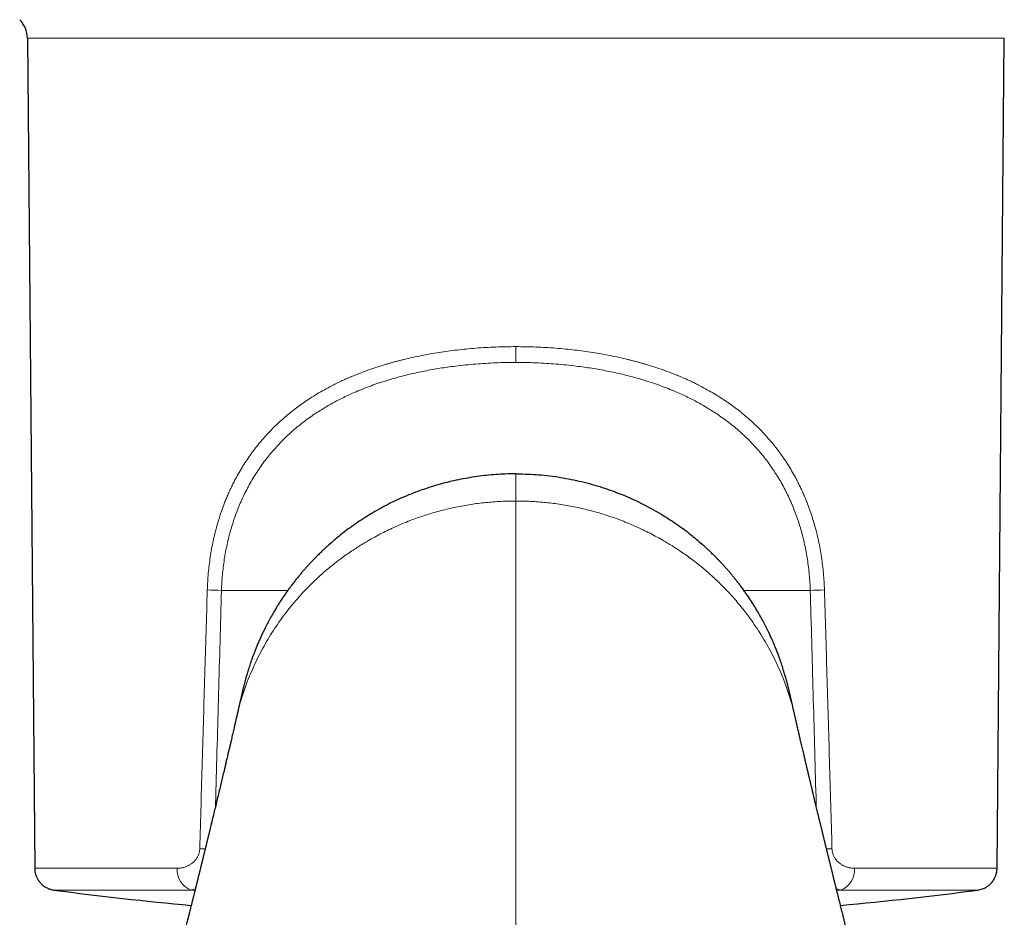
# Model space of a CAD drawing. Header units: millimetres. Extents: x 8 to 761, y 12 to 790.
# Tile 13 of 240: x 332 to 376, y 370 to 410. Entities that reach past the tile are written whole.
import ezdxf

# ---------------------------------------------------------------- set-up
doc = ezdxf.new("R2010")
doc.units = ezdxf.units.MM

msp = doc.modelspace()

# ---------------------------------------------------------------- linework, layer by layer
at = {"color": 7, "linetype": 'Continuous', "lineweight": 30}
for p, q in [((332.391, 409.106), (332.717, 371.735)), ((376.056, 371.735), (376.382, 409.106)), ((341.814, 378.566), (341.817, 378.575)), ((366.958, 378.566), (366.956, 378.575))]:
    msp.add_line(p, q, dxfattribs=at)
at = {"color": 252, "linetype": 'Continuous', "lineweight": 0}
for p, q in [((376.382, 409.106), (332.391, 409.106)), ((344.118, 384.244), (341.129, 384.244)), ((364.655, 384.244), (367.643, 384.244)), ((339.935, 370.735), (339.753, 370.752)), ((368.838, 370.735), (369.019, 370.752))]:
    msp.add_line(p, q, dxfattribs=at)
at = {"color": 7, "linetype": 'Continuous', "lineweight": 30}
for centre, radius, start, end in [((331.191, 409.095), 1.2, 0.5, 44.8031), ((354.386, 529.394), 160, 262.53113, 264.7578), ((354.386, 529.394), 160, 275.24211, 277.46887)]:
    msp.add_arc(centre, radius, start, end, dxfattribs=at)
at = {"color": 252, "linetype": 'Continuous', "lineweight": 0}
for centre, radius, start, end in [((341.741, 406.936), 22.7, 266.8449, 268.4566), ((367.032, 406.936), 22.7, 271.5434, 273.1551), ((341.11, 389.617), 17.03, 266.7716, 267.5916), ((367.663, 389.617), 17.03, 272.4084, 273.2284), ((340.086, 371.642), 0.95, 174.3653, 249.4609), ((368.686, 371.642), 0.95, 290.5391, 5.6347)]:
    msp.add_arc(centre, radius, start, end, dxfattribs=at)
for points, knots in [([(340.491, 384.271), (340.496, 384.395), (340.506, 384.644), (340.534, 385.015), (340.572, 385.384), (340.622, 385.75), (340.683, 386.114), (340.755, 386.476), (340.837, 386.831), (340.929, 387.179), (341.031, 387.519), (341.143, 387.854), (341.25, 388.143), (341.348, 388.387), (341.435, 388.59), (341.526, 388.791), (341.621, 388.99), (341.739, 389.222), (341.881, 389.485), (342.052, 389.777), (342.233, 390.062), (342.394, 390.296), (342.529, 390.483), (342.636, 390.624), (342.746, 390.764), (342.858, 390.902), (342.974, 391.038), (343.125, 391.21), (343.316, 391.415), (343.549, 391.65), (343.792, 391.878), (343.997, 392.058), (344.16, 392.194), (344.278, 392.289), (344.398, 392.383), (344.519, 392.476), (344.643, 392.567), (344.769, 392.657), (344.954, 392.785), (345.203, 392.949), (345.52, 393.142), (345.848, 393.328), (346.143, 393.483), (346.403, 393.611), (346.624, 393.715), (346.848, 393.815), (347.071, 393.909), (347.341, 394.018), (347.66, 394.139), (348.037, 394.27), (348.343, 394.368), (348.575, 394.437), (348.73, 394.482), (348.886, 394.526), (349.043, 394.568), (349.202, 394.609), (349.435, 394.666), (349.745, 394.738), (350.133, 394.819), (350.527, 394.893), (350.927, 394.959), (351.332, 395.018), (351.738, 395.07), (352.158, 395.115), (352.59, 395.152), (353.036, 395.183), (353.485, 395.204), (353.935, 395.218), (354.236, 395.219), (354.386, 395.22)], [0, 0, 0, 0, 0.018099, 0.036143, 0.054157, 0.07217, 0.090207, 0.108295, 0.126459, 0.144089, 0.161699, 0.179311, 0.196949, 0.20806, 0.219198, 0.230366, 0.241572, 0.25282, 0.270168, 0.287547, 0.304975, 0.322475, 0.331676, 0.340905, 0.350164, 0.359457, 0.368785, 0.378152, 0.395405, 0.412741, 0.430174, 0.44772, 0.455639, 0.463585, 0.47156, 0.479565, 0.487602, 0.49567, 0.503773, 0.522927, 0.542237, 0.561721, 0.581393, 0.593861, 0.606413, 0.619052, 0.631584, 0.643476, 0.663428, 0.683556, 0.703872, 0.711907, 0.719973, 0.728071, 0.736202, 0.744366, 0.752564, 0.772018, 0.791605, 0.81133, 0.831203, 0.851231, 0.87142, 0.891239, 0.912894, 0.934589, 0.956333, 0.978134, 1, 1, 1, 1]), ([(368.281, 384.271), (368.276, 384.395), (368.267, 384.644), (368.239, 385.015), (368.2, 385.384), (368.151, 385.75), (368.09, 386.114), (368.018, 386.476), (367.935, 386.831), (367.843, 387.179), (367.742, 387.519), (367.63, 387.854), (367.523, 388.143), (367.424, 388.387), (367.338, 388.59), (367.247, 388.791), (367.151, 388.99), (367.034, 389.222), (366.891, 389.485), (366.72, 389.777), (366.539, 390.062), (366.379, 390.296), (366.243, 390.483), (366.136, 390.624), (366.027, 390.764), (365.914, 390.902), (365.799, 391.038), (365.647, 391.21), (365.457, 391.415), (365.224, 391.65), (364.981, 391.878), (364.776, 392.058), (364.613, 392.194), (364.495, 392.289), (364.375, 392.383), (364.253, 392.476), (364.129, 392.567), (364.004, 392.657), (363.818, 392.785), (363.569, 392.949), (363.252, 393.142), (362.925, 393.328), (362.63, 393.483), (362.37, 393.611), (362.148, 393.715), (361.924, 393.815), (361.701, 393.909), (361.432, 394.018), (361.113, 394.139), (360.736, 394.27), (360.43, 394.368), (360.198, 394.437), (360.043, 394.482), (359.887, 394.526), (359.729, 394.568), (359.57, 394.609), (359.337, 394.666), (359.028, 394.738), (358.64, 394.819), (358.246, 394.893), (357.846, 394.959), (357.441, 395.018), (357.034, 395.07), (356.614, 395.115), (356.183, 395.152), (355.736, 395.183), (355.288, 395.204), (354.838, 395.218), (354.537, 395.219), (354.386, 395.22)], [0, 0, 0, 0, 0.018099, 0.036143, 0.054157, 0.07217, 0.090207, 0.108295, 0.126459, 0.144089, 0.161699, 0.179311, 0.196949, 0.20806, 0.219198, 0.230366, 0.241572, 0.25282, 0.270168, 0.287547, 0.304975, 0.322475, 0.331676, 0.340905, 0.350164, 0.359457, 0.368785, 0.378152, 0.395405, 0.412741, 0.430174, 0.44772, 0.455639, 0.463585, 0.47156, 0.479565, 0.487602, 0.49567, 0.503773, 0.522927, 0.542237, 0.561721, 0.581393, 0.593861, 0.606413, 0.619052, 0.631584, 0.643476, 0.663428, 0.683556, 0.703872, 0.711907, 0.719973, 0.728071, 0.736202, 0.744366, 0.752564, 0.772018, 0.791605, 0.81133, 0.831203, 0.851231, 0.87142, 0.891239, 0.912894, 0.934589, 0.956333, 0.978134, 1, 1, 1, 1]), ([(354.386, 395.22), (354.386, 395.188), (354.386, 395.122), (354.386, 395.024), (354.386, 394.928), (354.386, 394.834), (354.386, 394.743), (354.386, 394.659), (354.386, 394.58), (354.386, 394.533), (354.386, 394.51)], [0, 0, 0, 0, 0.122838, 0.247509, 0.373432, 0.499992, 0.626552, 0.752479, 0.877154, 1, 1, 1, 1]), ([(354.386, 394.51), (354.234, 394.509), (353.931, 394.507), (353.476, 394.493), (353.023, 394.47), (352.571, 394.438), (352.119, 394.397), (351.701, 394.35), (351.315, 394.299), (350.964, 394.246), (350.616, 394.187), (350.271, 394.122), (349.93, 394.052), (349.579, 393.972), (349.22, 393.882), (348.855, 393.781), (348.495, 393.673), (348.14, 393.557), (347.792, 393.432), (347.446, 393.298), (347.127, 393.165), (346.835, 393.033), (346.572, 392.906), (346.313, 392.774), (346.06, 392.637), (345.811, 392.494), (345.568, 392.345), (345.317, 392.182), (345.06, 392.003), (344.798, 391.808), (344.543, 391.605), (344.297, 391.395), (344.06, 391.177), (343.83, 390.95), (343.608, 390.716), (343.394, 390.473), (343.188, 390.221), (342.992, 389.963), (342.805, 389.697), (342.628, 389.423), (342.459, 389.142), (342.3, 388.853), (342.15, 388.557), (342.009, 388.254), (341.879, 387.944), (341.759, 387.629), (341.649, 387.308), (341.549, 386.981), (341.459, 386.649), (341.38, 386.314), (341.312, 385.976), (341.254, 385.635), (341.207, 385.291), (341.17, 384.945), (341.143, 384.596), (341.134, 384.362), (341.129, 384.244)], [0, 0, 0, 0, 0.023392, 0.046724, 0.070017, 0.09329, 0.116562, 0.140068, 0.158552, 0.176952, 0.19528, 0.213544, 0.231757, 0.249927, 0.270061, 0.290075, 0.309982, 0.329798, 0.349539, 0.36922, 0.389403, 0.405313, 0.421143, 0.436903, 0.4526, 0.468244, 0.483846, 0.499413, 0.517479, 0.535453, 0.553351, 0.571189, 0.588984, 0.606751, 0.624507, 0.642361, 0.660162, 0.677926, 0.695671, 0.713415, 0.731174, 0.748967, 0.766856, 0.784726, 0.802593, 0.820475, 0.83839, 0.856355, 0.874388, 0.892305, 0.910203, 0.928099, 0.946011, 0.963954, 0.981945, 1, 1, 1, 1]), ([(354.386, 394.51), (354.538, 394.509), (354.842, 394.507), (355.297, 394.493), (355.75, 394.47), (356.202, 394.438), (356.653, 394.397), (357.072, 394.35), (357.458, 394.299), (357.809, 394.246), (358.157, 394.187), (358.501, 394.122), (358.843, 394.052), (359.193, 393.972), (359.552, 393.882), (359.918, 393.781), (360.278, 393.673), (360.632, 393.557), (360.981, 393.432), (361.326, 393.298), (361.645, 393.165), (361.937, 393.033), (362.201, 392.906), (362.46, 392.774), (362.713, 392.637), (362.961, 392.494), (363.204, 392.345), (363.455, 392.182), (363.713, 392.003), (363.975, 391.808), (364.229, 391.605), (364.475, 391.395), (364.713, 391.177), (364.943, 390.95), (365.165, 390.716), (365.379, 390.473), (365.584, 390.221), (365.78, 389.963), (365.967, 389.697), (366.145, 389.423), (366.313, 389.142), (366.473, 388.853), (366.623, 388.557), (366.763, 388.254), (366.893, 387.944), (367.014, 387.629), (367.124, 387.308), (367.224, 386.981), (367.313, 386.649), (367.392, 386.314), (367.46, 385.976), (367.518, 385.635), (367.566, 385.291), (367.603, 384.945), (367.63, 384.596), (367.639, 384.362), (367.643, 384.244)], [0, 0, 0, 0, 0.023392, 0.046724, 0.070017, 0.09329, 0.116562, 0.140068, 0.158552, 0.176952, 0.19528, 0.213544, 0.231757, 0.249927, 0.270061, 0.290075, 0.309982, 0.329798, 0.349539, 0.36922, 0.389403, 0.405313, 0.421143, 0.436903, 0.4526, 0.468244, 0.483846, 0.499413, 0.517479, 0.535453, 0.553351, 0.571189, 0.588984, 0.606751, 0.624507, 0.642361, 0.660162, 0.677926, 0.695671, 0.713415, 0.731174, 0.748967, 0.766856, 0.784726, 0.802593, 0.820475, 0.83839, 0.856355, 0.874388, 0.892305, 0.910203, 0.928099, 0.946011, 0.963954, 0.981945, 1, 1, 1, 1]), ([(354.386, 389.496), (354.386, 389.495), (354.386, 389.493), (354.386, 389.483), (354.386, 389.466), (354.386, 389.44), (354.386, 389.403), (354.386, 389.352), (354.386, 389.292), (354.386, 389.216), (354.386, 389.123), (354.386, 389.01), (354.386, 388.887), (354.386, 388.763), (354.386, 388.641), (354.386, 388.522), (354.386, 388.399), (354.386, 388.313), (354.386, 388.27)], [0, 0, 0, 0, 0.042042, 0.084685, 0.12733, 0.170562, 0.229302, 0.289134, 0.348977, 0.409816, 0.488909, 0.568599, 0.649988, 0.731898, 0.798168, 0.864716, 0.932184, 1, 1, 1, 1]), ([(347.8, 386.522), (348.005, 386.635), (348.41, 386.859), (349.048, 387.157), (349.695, 387.422), (350.351, 387.65), (351.013, 387.842), (351.681, 387.999), (352.354, 388.12), (353.029, 388.206), (353.707, 388.26), (354.16, 388.266), (354.386, 388.27)], [0, 0, 0, 0, 0.109773, 0.216705, 0.320996, 0.422852, 0.522503, 0.620218, 0.716446, 0.811567, 0.905961, 1, 1, 1, 1]), ([(354.386, 357.548), (354.386, 358.829), (354.386, 361.392), (354.386, 365.232), (354.386, 369.07), (354.386, 372.908), (354.386, 376.746), (354.386, 380.585), (354.386, 384.426), (354.386, 386.989), (354.386, 388.271)], [0, 0, 0, 0, 0.124999, 0.249999, 0.375, 0.5, 0.625, 0.749999, 0.874999, 1, 1, 1, 1]), ([(360.973, 386.522), (360.768, 386.635), (360.362, 386.859), (359.724, 387.157), (359.078, 387.422), (358.422, 387.65), (357.759, 387.842), (357.091, 387.999), (356.419, 388.12), (355.743, 388.206), (355.065, 388.26), (354.612, 388.266), (354.386, 388.27)], [0, 0, 0, 0, 0.1097735, 0.2167048, 0.3209964, 0.4228519, 0.5225032, 0.620218, 0.7164463, 0.8115671, 0.9059612, 1, 1, 1, 1]), ([(344.119, 383.353), (344.197, 383.451), (344.35, 383.643), (344.588, 383.918), (344.824, 384.178), (345.059, 384.421), (345.289, 384.648), (345.515, 384.86), (345.736, 385.057), (345.953, 385.241), (346.184, 385.429), (346.428, 385.619), (346.685, 385.808), (346.931, 385.98), (347.166, 386.136), (347.388, 386.277), (347.597, 386.404), (347.734, 386.484), (347.8, 386.522)], [0, 0, 0, 0, 0.0822894, 0.1608714, 0.2358855, 0.307462, 0.3757231, 0.439649, 0.5005888, 0.5586376, 0.6138843, 0.6815851, 0.744869, 0.8038907, 0.8587913, 0.9096995, 0.9567334, 1, 1, 1, 1]), ([(364.654, 383.353), (364.576, 383.451), (364.423, 383.643), (364.185, 383.918), (363.948, 384.178), (363.714, 384.421), (363.483, 384.648), (363.257, 384.86), (363.036, 385.057), (362.82, 385.241), (362.589, 385.429), (362.344, 385.619), (362.087, 385.808), (361.841, 385.98), (361.607, 386.136), (361.385, 386.277), (361.175, 386.404), (361.039, 386.484), (360.973, 386.522)], [0, 0, 0, 0, 0.0822894, 0.1608714, 0.2358855, 0.307462, 0.3757231, 0.439649, 0.5005888, 0.5586376, 0.6138843, 0.6815851, 0.744869, 0.8038907, 0.8587913, 0.9096995, 0.9567334, 1, 1, 1, 1]), ([(340.15, 372.613), (340.169, 373.272), (340.207, 374.586), (340.263, 376.549), (340.32, 378.499), (340.377, 380.435), (340.434, 382.357), (340.472, 383.634), (340.491, 384.271)], [0, 0, 0, 0, 0.169577, 0.337989, 0.505238, 0.671323, 0.836243, 1, 1, 1, 1]), ([(341.129, 384.244), (341.107, 383.475), (341.064, 381.932), (340.999, 379.611), (340.934, 377.28), (340.888, 375.58), (340.863, 374.658), (340.859, 374.516)], [0, 0, 0, 0, 0.2373583, 0.4758647, 0.7155193, 0.956322, 1, 1, 1, 1]), ([(367.643, 384.244), (367.665, 383.475), (367.709, 381.932), (367.774, 379.611), (367.838, 377.28), (367.885, 375.58), (367.91, 374.658), (367.913, 374.516)], [0, 0, 0, 0, 0.237358, 0.475864, 0.715519, 0.956322, 1, 1, 1, 1]), ([(368.622, 372.613), (368.603, 373.272), (368.566, 374.586), (368.509, 376.549), (368.453, 378.499), (368.396, 380.435), (368.339, 382.357), (368.3, 383.634), (368.281, 384.271)], [0, 0, 0, 0, 0.169577, 0.337989, 0.505238, 0.671323, 0.836243, 1, 1, 1, 1]), ([(342.293, 380.133), (342.352, 380.281), (342.469, 380.576), (342.666, 381.009), (342.876, 381.431), (343.099, 381.84), (343.335, 382.237), (343.583, 382.621), (343.842, 382.993), (344.027, 383.234), (344.119, 383.353)], [0, 0, 0, 0, 0.133379, 0.264534, 0.393155, 0.519271, 0.642947, 0.764251, 0.883248, 1, 1, 1, 1]), ([(366.48, 380.133), (366.421, 380.281), (366.304, 380.576), (366.107, 381.009), (365.897, 381.431), (365.674, 381.84), (365.438, 382.237), (365.189, 382.621), (364.93, 382.993), (364.746, 383.234), (364.654, 383.353)], [0, 0, 0, 0, 0.133379, 0.264534, 0.393155, 0.519271, 0.642947, 0.764251, 0.883248, 1, 1, 1, 1]), ([(341.817, 378.575), (341.822, 378.602), (341.856, 378.759), (341.931, 379.04), (342.041, 379.416), (342.16, 379.779), (342.249, 380.016), (342.293, 380.133)], [0, 0, 0, 0, 0.051531, 0.298278, 0.538905, 0.772941, 1, 1, 1, 1]), ([(366.956, 378.575), (366.95, 378.602), (366.916, 378.759), (366.842, 379.04), (366.732, 379.416), (366.612, 379.779), (366.523, 380.016), (366.48, 380.133)], [0, 0, 0, 0, 0.051531, 0.298278, 0.538905, 0.772941, 1, 1, 1, 1]), ([(339.141, 371.735), (339.164, 371.735), (339.208, 371.736), (339.275, 371.742), (339.342, 371.753), (339.408, 371.767), (339.47, 371.784), (339.53, 371.805), (339.585, 371.827), (339.638, 371.852), (339.69, 371.88), (339.74, 371.911), (339.798, 371.952), (339.863, 372.004), (339.923, 372.064), (339.971, 372.121), (340.007, 372.171), (340.041, 372.225), (340.072, 372.283), (340.098, 372.345), (340.119, 372.409), (340.136, 372.476), (340.147, 372.544), (340.149, 372.59), (340.15, 372.613)], [0, 0, 0, 0, 0.052907, 0.105247, 0.157123, 0.208638, 0.2599, 0.304911, 0.348961, 0.392135, 0.434521, 0.476213, 0.517309, 0.583469, 0.646299, 0.686645, 0.725985, 0.764537, 0.804682, 0.844112, 0.883189, 0.92283, 0.961611, 1, 1, 1, 1]), ([(369.631, 371.735), (369.609, 371.735), (369.564, 371.736), (369.497, 371.742), (369.431, 371.753), (369.365, 371.767), (369.302, 371.784), (369.243, 371.805), (369.188, 371.827), (369.134, 371.852), (369.082, 371.88), (369.032, 371.911), (368.974, 371.952), (368.91, 372.004), (368.849, 372.064), (368.802, 372.121), (368.765, 372.171), (368.731, 372.225), (368.701, 372.283), (368.675, 372.345), (368.653, 372.409), (368.637, 372.476), (368.626, 372.544), (368.623, 372.59), (368.622, 372.613)], [0, 0, 0, 0, 0.052907, 0.105247, 0.157123, 0.208638, 0.2599, 0.304911, 0.348961, 0.392135, 0.434521, 0.476213, 0.517309, 0.583469, 0.646299, 0.686645, 0.725985, 0.764537, 0.804682, 0.844112, 0.883189, 0.92283, 0.961611, 1, 1, 1, 1]), ([(332.717, 371.735), (332.719, 371.735), (332.723, 371.735), (332.762, 371.735), (332.824, 371.735), (332.913, 371.735), (333.027, 371.735), (333.166, 371.735), (333.331, 371.735), (333.52, 371.735), (333.734, 371.735), (333.973, 371.735), (334.236, 371.735), (334.523, 371.735), (334.833, 371.735), (335.167, 371.735), (335.523, 371.735), (335.902, 371.735), (336.302, 371.735), (336.724, 371.735), (337.167, 371.735), (337.631, 371.735), (338.114, 371.735), (338.616, 371.735), (338.966, 371.735), (339.141, 371.735)], [0, 0, 0, 0, 0.041523, 0.08509, 0.128657, 0.172224, 0.215791, 0.259358, 0.302926, 0.346493, 0.39006, 0.433627, 0.477194, 0.520761, 0.564329, 0.607896, 0.651463, 0.69503, 0.738597, 0.782164, 0.825731, 0.869299, 0.912866, 0.956433, 1, 1, 1, 1]), ([(376.055, 371.735), (376.053, 371.735), (376.049, 371.735), (376.011, 371.735), (375.948, 371.735), (375.86, 371.735), (375.746, 371.735), (375.606, 371.735), (375.442, 371.735), (375.252, 371.735), (375.038, 371.735), (374.799, 371.735), (374.536, 371.735), (374.25, 371.735), (373.939, 371.735), (373.606, 371.735), (373.249, 371.735), (372.871, 371.735), (372.47, 371.735), (372.048, 371.735), (371.605, 371.735), (371.142, 371.735), (370.658, 371.735), (370.157, 371.735), (369.806, 371.735), (369.631, 371.735)], [0, 0, 0, 0, 0.041523, 0.08509, 0.128657, 0.172224, 0.215791, 0.259358, 0.302926, 0.346493, 0.39006, 0.433627, 0.477194, 0.520761, 0.564329, 0.607896, 0.651463, 0.69503, 0.738597, 0.782164, 0.825731, 0.869299, 0.912866, 0.956433, 1, 1, 1, 1]), ([(339.753, 370.752), (339.627, 370.752), (339.374, 370.752), (339.008, 370.752), (338.651, 370.752), (338.305, 370.752), (337.97, 370.752), (337.645, 370.752), (337.332, 370.752), (337.03, 370.752), (336.74, 370.752), (336.461, 370.752), (336.194, 370.752), (335.94, 370.752), (335.698, 370.752), (335.468, 370.752), (335.251, 370.752), (335.047, 370.752), (334.855, 370.752), (334.677, 370.752), (334.512, 370.752), (334.36, 370.752), (334.221, 370.752), (334.096, 370.752), (333.984, 370.752), (333.886, 370.752), (333.802, 370.752), (333.731, 370.752), (333.674, 370.752), (333.631, 370.752), (333.603, 370.752), (333.588, 370.752), (333.588, 370.752), (333.588, 370.752)], [0, 0, 0, 0, 0.032677, 0.065354, 0.098031, 0.130707, 0.163384, 0.196061, 0.228738, 0.261415, 0.294092, 0.326768, 0.359445, 0.392122, 0.424799, 0.457476, 0.490153, 0.522829, 0.555506, 0.588183, 0.62086, 0.653537, 0.686214, 0.71889, 0.751567, 0.784244, 0.816921, 0.849598, 0.882275, 0.914951, 0.947628, 0.980305, 1, 1, 1, 1]), ([(339.953, 370.808), (339.948, 370.806), (339.923, 370.794), (339.879, 370.778), (339.817, 370.76), (339.775, 370.755), (339.753, 370.752)], [0, 0, 0, 0, 0.078115, 0.362296, 0.66959, 1, 1, 1, 1]), ([(368.82, 370.808), (368.825, 370.806), (368.849, 370.794), (368.894, 370.778), (368.955, 370.76), (368.997, 370.755), (369.019, 370.752)], [0, 0, 0, 0, 0.078117, 0.3622969, 0.6695904, 1, 1, 1, 1]), ([(369.019, 370.752), (369.146, 370.752), (369.398, 370.752), (369.765, 370.752), (370.121, 370.752), (370.468, 370.752), (370.803, 370.752), (371.127, 370.752), (371.441, 370.752), (371.743, 370.752), (372.033, 370.752), (372.312, 370.752), (372.578, 370.752), (372.833, 370.752), (373.075, 370.752), (373.304, 370.752), (373.522, 370.752), (373.726, 370.752), (373.917, 370.752), (374.096, 370.752), (374.261, 370.752), (374.413, 370.752), (374.551, 370.752), (374.677, 370.752), (374.788, 370.752), (374.886, 370.752), (374.971, 370.752), (375.041, 370.752), (375.098, 370.752), (375.141, 370.752), (375.17, 370.752), (375.185, 370.752), (375.184, 370.752), (375.184, 370.752)], [0, 0, 0, 0, 0.032677, 0.065353, 0.09803, 0.130707, 0.163383, 0.19606, 0.228737, 0.261413, 0.29409, 0.326767, 0.359444, 0.39212, 0.424797, 0.457474, 0.49015, 0.522827, 0.555504, 0.58818, 0.620857, 0.653534, 0.68621, 0.718887, 0.751564, 0.78424, 0.816917, 0.849594, 0.882271, 0.914947, 0.947624, 0.980301, 1, 1, 1, 1])]:
    msp.add_open_spline(points, degree=3, knots=knots, dxfattribs=at)
at = {"color": 7, "linetype": 'Continuous', "lineweight": 30}
for points, knots in [([(354.337, 389.495), (354.053, 389.488), (353.484, 389.474), (352.636, 389.38), (351.797, 389.235), (350.969, 389.033), (350.156, 388.778), (349.362, 388.468), (348.586, 388.108), (348.1, 387.829), (347.853, 387.687)], [0, 0, 0, 0, 0.11948, 0.239444, 0.360472, 0.483118, 0.607893, 0.735269, 0.865745, 1, 1, 1, 1]), ([(354.386, 389.496), (354.386, 389.496), (354.37, 389.496), (354.354, 389.496), (354.337, 389.496)], [0, 0, 0, 0, 0.0007181, 1, 1, 1, 1]), ([(354.386, 389.496), (354.386, 389.496), (354.403, 389.496), (354.419, 389.496), (354.435, 389.496)], [0, 0, 0, 0, 0.0007181, 1, 1, 1, 1]), ([(354.435, 389.496), (354.765, 389.487), (355.424, 389.469), (356.399, 389.343), (357.357, 389.152), (358.287, 388.89), (359.179, 388.565), (360.067, 388.171), (360.622, 387.855), (360.917, 387.688)], [0, 0, 0, 0, 0.138643, 0.277479, 0.416411, 0.557545, 0.698684, 0.839831, 1, 1, 1, 1]), ([(347.855, 387.688), (347.623, 387.542), (347.158, 387.25), (346.545, 386.797), (346.182, 386.482), (346.015, 386.337)], [0, 0, 0, 0, 0.35034, 0.700808, 1, 1, 1, 1]), ([(360.917, 387.688), (361.15, 387.542), (361.614, 387.25), (362.227, 386.797), (362.59, 386.482), (362.758, 386.337)], [0, 0, 0, 0, 0.35034, 0.700808, 1, 1, 1, 1]), ([(346.008, 386.337), (346.004, 386.333), (345.997, 386.326), (345.987, 386.316), (345.979, 386.308), (345.972, 386.301), (345.968, 386.296), (345.965, 386.294), (345.964, 386.292), (345.962, 386.291), (345.96, 386.289), (345.957, 386.286), (345.952, 386.282), (345.944, 386.274), (345.931, 386.263), (345.914, 386.248), (345.89, 386.226), (345.855, 386.195), (345.81, 386.153), (345.757, 386.104), (345.698, 386.049), (345.634, 385.988), (345.564, 385.921), (345.489, 385.848), (345.408, 385.767), (345.321, 385.679), (345.229, 385.584), (345.132, 385.48), (345.033, 385.373), (344.933, 385.262), (344.832, 385.148), (344.729, 385.027), (344.621, 384.899), (344.511, 384.763), (344.397, 384.62), (344.286, 384.475), (344.178, 384.329), (344.073, 384.183), (343.967, 384.031), (343.861, 383.875), (343.758, 383.718), (343.659, 383.562), (343.565, 383.408), (343.458, 383.228), (343.342, 383.023), (343.218, 382.793), (343.103, 382.57), (343.001, 382.363), (342.912, 382.172), (342.833, 381.996), (342.759, 381.825), (342.691, 381.661), (342.629, 381.504), (342.571, 381.354), (342.519, 381.211), (342.47, 381.075), (342.426, 380.945), (342.385, 380.822), (342.347, 380.705), (342.313, 380.595), (342.283, 380.494), (342.256, 380.4), (342.231, 380.314), (342.21, 380.236), (342.191, 380.167), (342.175, 380.105), (342.159, 380.046), (342.145, 379.99), (342.133, 379.943), (342.124, 379.904), (342.116, 379.87), (342.106, 379.832), (342.096, 379.789), (342.085, 379.743), (342.075, 379.701), (342.067, 379.666), (342.059, 379.631), (342.048, 379.587), (342.036, 379.535), (342.024, 379.482), (342.015, 379.442), (342.006, 379.405), (341.998, 379.371), (341.99, 379.333), (341.981, 379.296), (341.972, 379.258), (341.961, 379.208), (341.946, 379.145), (341.931, 379.078), (341.916, 379.014), (341.901, 378.948), (341.888, 378.892), (341.877, 378.846), (341.869, 378.81), (341.862, 378.78), (341.856, 378.754), (341.85, 378.725), (341.842, 378.689), (341.832, 378.649), (341.823, 378.61), (341.818, 378.588), (341.815, 378.575)], [0, 0, 0, 0, 0.003198, 0.005796, 0.007802, 0.009232, 0.009744, 0.010134, 0.010293, 0.010436, 0.01057, 0.011156, 0.011666, 0.012679, 0.014818, 0.017086, 0.019692, 0.025151, 0.031685, 0.039302, 0.048012, 0.057216, 0.067407, 0.078599, 0.090803, 0.104034, 0.118308, 0.133639, 0.150048, 0.165715, 0.18228, 0.199759, 0.218167, 0.237524, 0.257846, 0.279154, 0.298623, 0.318877, 0.33993, 0.361609, 0.383056, 0.404158, 0.424903, 0.445282, 0.476544, 0.506843, 0.536142, 0.564407, 0.587968, 0.61071, 0.632614, 0.653659, 0.673827, 0.692762, 0.710815, 0.727969, 0.744206, 0.759808, 0.77442, 0.788026, 0.800613, 0.81217, 0.822688, 0.832158, 0.840529, 0.847874, 0.85427, 0.859808, 0.864632, 0.86713, 0.870343, 0.873696, 0.878133, 0.883551, 0.888207, 0.891584, 0.894802, 0.899505, 0.905537, 0.911162, 0.91608, 0.919321, 0.922799, 0.926518, 0.930332, 0.934278, 0.938689, 0.945454, 0.952109, 0.958421, 0.964368, 0.970237, 0.973867, 0.977363, 0.979679, 0.982032, 0.984423, 0.987855, 0.991391, 0.99536, 1, 1, 1, 1]), ([(366.957, 378.575), (366.954, 378.588), (366.949, 378.61), (366.94, 378.649), (366.931, 378.689), (366.922, 378.729), (366.913, 378.766), (366.904, 378.806), (366.895, 378.846), (366.885, 378.891), (366.872, 378.944), (366.858, 379.006), (366.844, 379.067), (366.83, 379.129), (366.816, 379.19), (366.804, 379.242), (366.795, 379.282), (366.786, 379.319), (366.777, 379.357), (366.768, 379.396), (366.76, 379.434), (366.751, 379.472), (366.741, 379.515), (366.731, 379.56), (366.72, 379.604), (366.712, 379.638), (366.706, 379.666), (366.699, 379.693), (366.691, 379.727), (366.682, 379.766), (366.673, 379.805), (366.664, 379.84), (366.656, 379.873), (366.649, 379.904), (366.639, 379.943), (366.627, 379.99), (366.613, 380.046), (366.598, 380.105), (366.581, 380.167), (366.563, 380.236), (366.541, 380.314), (366.517, 380.399), (366.49, 380.493), (366.459, 380.594), (366.426, 380.703), (366.389, 380.818), (366.349, 380.94), (366.304, 381.068), (366.253, 381.213), (366.193, 381.375), (366.124, 381.554), (366.048, 381.742), (365.965, 381.938), (365.874, 382.142), (365.773, 382.359), (365.661, 382.588), (365.536, 382.83), (365.4, 383.079), (365.272, 383.301), (365.154, 383.495), (365.051, 383.661), (364.943, 383.828), (364.831, 383.995), (364.717, 384.158), (364.605, 384.315), (364.494, 384.464), (364.386, 384.606), (364.28, 384.741), (364.176, 384.869), (364.077, 384.989), (363.98, 385.102), (363.887, 385.209), (363.792, 385.315), (363.697, 385.42), (363.601, 385.523), (363.51, 385.618), (363.424, 385.707), (363.343, 385.788), (363.268, 385.863), (363.199, 385.93), (363.134, 385.992), (363.073, 386.05), (363.016, 386.104), (362.963, 386.153), (362.917, 386.195), (362.879, 386.23), (362.847, 386.257), (362.826, 386.277), (362.815, 386.286), (362.811, 386.29), (362.81, 386.291), (362.809, 386.292), (362.807, 386.294), (362.805, 386.296), (362.8, 386.301), (362.794, 386.308), (362.786, 386.316), (362.776, 386.326), (362.769, 386.333), (362.765, 386.337)], [0, 0, 0, 0, 0.00464, 0.008609, 0.012145, 0.015578, 0.019151, 0.022634, 0.02613, 0.02976, 0.035281, 0.040857, 0.046736, 0.052944, 0.05937, 0.06404, 0.068165, 0.072039, 0.07584, 0.07944, 0.083671, 0.08775, 0.092306, 0.09739, 0.102148, 0.105795, 0.108412, 0.111137, 0.114751, 0.119225, 0.123466, 0.126934, 0.129655, 0.132868, 0.135366, 0.140189, 0.145728, 0.152123, 0.159469, 0.16784, 0.177288, 0.18778, 0.199306, 0.211858, 0.225424, 0.239723, 0.254974, 0.271163, 0.28827, 0.309807, 0.332591, 0.356592, 0.38178, 0.408124, 0.435591, 0.466159, 0.497931, 0.53086, 0.564904, 0.586852, 0.60921, 0.631966, 0.655086, 0.677714, 0.699429, 0.720249, 0.740193, 0.759277, 0.777516, 0.794623, 0.810943, 0.826491, 0.841278, 0.857452, 0.872641, 0.886861, 0.900125, 0.912449, 0.923649, 0.933965, 0.943408, 0.951987, 0.960697, 0.968315, 0.974848, 0.980307, 0.984698, 0.988026, 0.989293, 0.98943, 0.989564, 0.989707, 0.989866, 0.990256, 0.990768, 0.992198, 0.994204, 0.996802, 1, 1, 1, 1]), ([(341.815, 378.566), (341.813, 378.557), (341.808, 378.537), (341.801, 378.506), (341.794, 378.474), (341.786, 378.441), (341.777, 378.402), (341.768, 378.363), (341.76, 378.327), (341.753, 378.297), (341.746, 378.269), (341.739, 378.237), (341.722, 378.167), (341.699, 378.066), (341.67, 377.94), (341.642, 377.822), (341.616, 377.708), (341.588, 377.59), (341.557, 377.455), (341.519, 377.295), (341.478, 377.121), (341.436, 376.941), (341.393, 376.758), (341.348, 376.568), (341.305, 376.384), (341.254, 376.168), (341.196, 375.925), (341.131, 375.65), (341.064, 375.371), (340.994, 375.078), (340.923, 374.782), (340.855, 374.497), (340.786, 374.211), (340.724, 373.958), (340.674, 373.749), (340.638, 373.602), (340.605, 373.463), (340.57, 373.322), (340.535, 373.176), (340.506, 373.058), (340.483, 372.964), (340.466, 372.895), (340.448, 372.822), (340.43, 372.748), (340.413, 372.676), (340.396, 372.608), (340.381, 372.545), (340.367, 372.487), (340.353, 372.431), (340.339, 372.376), (340.325, 372.315), (340.309, 372.25), (340.291, 372.178), (340.272, 372.099), (340.251, 372.015), (340.231, 371.933), (340.213, 371.859), (340.196, 371.793), (340.18, 371.729), (340.165, 371.665), (340.148, 371.595), (340.129, 371.519), (340.107, 371.431), (340.084, 371.336), (340.059, 371.237), (340.036, 371.143), (340.015, 371.059), (339.998, 370.989), (339.983, 370.931), (339.972, 370.886), (339.961, 370.842), (339.95, 370.795), (339.936, 370.739), (339.921, 370.681), (339.907, 370.624), (339.894, 370.569), (339.879, 370.512), (339.865, 370.456), (339.853, 370.408), (339.843, 370.368), (339.833, 370.327), (339.821, 370.279), (339.806, 370.219), (339.79, 370.153), (339.773, 370.085), (339.751, 369.995), (339.723, 369.886), (339.694, 369.769), (339.668, 369.666), (339.646, 369.576), (339.623, 369.485), (339.599, 369.39), (339.574, 369.288), (339.548, 369.187), (339.524, 369.092), (339.504, 369.01), (339.485, 368.936), (339.469, 368.87), (339.455, 368.815), (339.443, 368.769), (339.432, 368.725), (339.42, 368.676), (339.406, 368.62), (339.39, 368.558), (339.375, 368.498), (339.36, 368.441), (339.348, 368.39), (339.336, 368.345), (339.327, 368.308), (339.317, 368.27), (339.306, 368.224), (339.291, 368.165), (339.273, 368.095), (339.252, 368.013), (339.224, 367.901), (339.191, 367.772), (339.157, 367.635), (339.126, 367.515), (339.097, 367.4), (339.067, 367.284), (339.042, 367.183), (339.02, 367.097), (339.002, 367.027), (338.984, 366.956), (338.965, 366.883), (338.947, 366.812), (338.931, 366.747), (338.916, 366.692), (338.903, 366.64), (338.889, 366.585), (338.873, 366.522), (338.855, 366.453), (338.837, 366.38), (338.819, 366.309), (338.801, 366.241), (338.785, 366.177), (338.771, 366.123), (338.759, 366.078), (338.75, 366.039), (338.739, 365.997), (338.726, 365.946), (338.709, 365.881), (338.69, 365.806), (338.669, 365.725), (338.649, 365.648), (338.63, 365.575), (338.613, 365.509), (338.6, 365.459), (338.591, 365.422), (338.583, 365.392), (338.575, 365.361), (338.565, 365.323), (338.554, 365.278), (338.541, 365.228), (338.528, 365.177), (338.515, 365.126), (338.501, 365.075), (338.489, 365.025), (338.477, 364.98), (338.467, 364.942), (338.459, 364.911), (338.45, 364.877), (338.44, 364.835), (338.425, 364.78), (338.409, 364.716), (338.392, 364.649), (338.375, 364.584), (338.359, 364.522), (338.342, 364.459), (338.326, 364.397), (338.312, 364.341), (338.299, 364.29), (338.286, 364.243), (338.274, 364.195), (338.26, 364.142), (338.245, 364.082), (338.228, 364.017), (338.209, 363.945), (338.189, 363.868), (338.17, 363.795), (338.154, 363.733), (338.142, 363.687), (338.133, 363.652), (338.125, 363.623), (338.117, 363.591), (338.106, 363.55), (338.093, 363.497), (338.076, 363.433), (338.056, 363.357), (338.03, 363.256), (337.997, 363.131), (337.958, 362.981), (337.925, 362.856), (337.899, 362.757), (337.881, 362.687), (337.864, 362.622), (337.849, 362.565), (337.837, 362.52), (337.828, 362.486), (337.82, 362.455), (337.811, 362.419), (337.798, 362.368), (337.78, 362.303), (337.754, 362.203), (337.72, 362.073), (337.68, 361.921), (337.641, 361.773), (337.604, 361.631), (337.573, 361.515), (337.549, 361.424), (337.531, 361.356), (337.514, 361.291), (337.5, 361.235), (337.488, 361.19), (337.479, 361.156), (337.471, 361.127), (337.462, 361.092), (337.45, 361.046), (337.434, 360.987), (337.416, 360.917), (337.394, 360.837), (337.363, 360.718), (337.321, 360.559), (337.279, 360.402), (337.247, 360.279), (337.224, 360.193), (337.202, 360.109), (337.18, 360.029), (337.162, 359.959), (337.146, 359.899), (337.133, 359.849), (337.12, 359.802), (337.106, 359.749), (337.089, 359.683), (337.067, 359.603), (337.043, 359.511), (337.015, 359.407), (336.984, 359.291), (336.95, 359.163), (336.913, 359.023), (336.872, 358.872), (336.829, 358.708), (336.782, 358.533), (336.732, 358.347), (336.679, 358.148), (336.622, 357.938), (336.567, 357.731), (336.53, 357.595), (336.513, 357.531)], [0, 0, 0, 0, 0.001249, 0.002884, 0.004267, 0.005798, 0.007649, 0.009713, 0.011385, 0.012729, 0.013927, 0.015411, 0.017201, 0.023958, 0.029662, 0.035089, 0.040709, 0.045869, 0.051767, 0.0599, 0.068498, 0.076515, 0.085344, 0.094599, 0.103463, 0.111425, 0.125284, 0.137937, 0.150409, 0.165, 0.179552, 0.192517, 0.2054, 0.220218, 0.228581, 0.235094, 0.241145, 0.248298, 0.255109, 0.261977, 0.265094, 0.268407, 0.271873, 0.275486, 0.278943, 0.28205, 0.285253, 0.287902, 0.290294, 0.293108, 0.295844, 0.298906, 0.302316, 0.306078, 0.310191, 0.314323, 0.31771, 0.320741, 0.323767, 0.326802, 0.329836, 0.333692, 0.337664, 0.342339, 0.347266, 0.351733, 0.355738, 0.359248, 0.361749, 0.363871, 0.365733, 0.367951, 0.370618, 0.373757, 0.376146, 0.378757, 0.381589, 0.384341, 0.386649, 0.388512, 0.39004, 0.392473, 0.395351, 0.398568, 0.40181, 0.405055, 0.411393, 0.417403, 0.421747, 0.426038, 0.430318, 0.434705, 0.439471, 0.444946, 0.449099, 0.452986, 0.456594, 0.459735, 0.462351, 0.464463, 0.466305, 0.468627, 0.471397, 0.474358, 0.477455, 0.479983, 0.482526, 0.484695, 0.486431, 0.487745, 0.490117, 0.492951, 0.496247, 0.500111, 0.504611, 0.512262, 0.518528, 0.524056, 0.529482, 0.534962, 0.540607, 0.543857, 0.547183, 0.550591, 0.554081, 0.557581, 0.560714, 0.563283, 0.565539, 0.568089, 0.571091, 0.574539, 0.57807, 0.581458, 0.584702, 0.587796, 0.590566, 0.592461, 0.594133, 0.596091, 0.598533, 0.601431, 0.6054, 0.609234, 0.612933, 0.61649, 0.619641, 0.622261, 0.623726, 0.62497, 0.626412, 0.628226, 0.630411, 0.632845, 0.635286, 0.637728, 0.640169, 0.642603, 0.644786, 0.646596, 0.648035, 0.649287, 0.651414, 0.654041, 0.657165, 0.660588, 0.663527, 0.666497, 0.669497, 0.672527, 0.67531, 0.677597, 0.679734, 0.681983, 0.684523, 0.687353, 0.690476, 0.693891, 0.697598, 0.701545, 0.704267, 0.706458, 0.70812, 0.709253, 0.71067, 0.71263, 0.715148, 0.718222, 0.721851, 0.725934, 0.732681, 0.739797, 0.74728, 0.750599, 0.753985, 0.75724, 0.759951, 0.762108, 0.763711, 0.764792, 0.766522, 0.76894, 0.772044, 0.775833, 0.783354, 0.79063, 0.79766, 0.804442, 0.810882, 0.814247, 0.817486, 0.820601, 0.823517, 0.825459, 0.827072, 0.828363, 0.829682, 0.83204, 0.834891, 0.838235, 0.842071, 0.846343, 0.855261, 0.864798, 0.868786, 0.872873, 0.877049, 0.880929, 0.884296, 0.887107, 0.889427, 0.891553, 0.893801, 0.897041, 0.900857, 0.905249, 0.910214, 0.915751, 0.921859, 0.928535, 0.935776, 0.943581, 0.951946, 0.960869, 0.970346, 0.980374, 0.99095, 1, 1, 1, 1]), ([(372.26, 357.531), (372.243, 357.595), (372.206, 357.731), (372.15, 357.938), (372.094, 358.148), (372.041, 358.347), (371.991, 358.533), (371.944, 358.708), (371.9, 358.872), (371.86, 359.023), (371.822, 359.163), (371.788, 359.291), (371.757, 359.407), (371.73, 359.511), (371.705, 359.603), (371.684, 359.683), (371.666, 359.75), (371.651, 359.807), (371.637, 359.86), (371.621, 359.919), (371.604, 359.983), (371.586, 360.052), (371.567, 360.123), (371.548, 360.197), (371.519, 360.303), (371.484, 360.437), (371.441, 360.598), (371.406, 360.731), (371.378, 360.837), (371.358, 360.914), (371.34, 360.982), (371.324, 361.041), (371.312, 361.087), (371.302, 361.124), (371.293, 361.158), (371.283, 361.196), (371.271, 361.243), (371.25, 361.321), (371.221, 361.432), (371.183, 361.576), (371.143, 361.729), (371.101, 361.889), (371.065, 362.023), (371.038, 362.129), (371.018, 362.204), (370.999, 362.275), (370.983, 362.338), (370.97, 362.387), (370.96, 362.424), (370.954, 362.45), (370.947, 362.474), (370.94, 362.503), (370.93, 362.539), (370.919, 362.583), (370.905, 362.635), (370.89, 362.692), (370.874, 362.753), (370.854, 362.831), (370.829, 362.927), (370.801, 363.034), (370.775, 363.133), (370.751, 363.226), (370.728, 363.314), (370.707, 363.395), (370.688, 363.467), (370.672, 363.526), (370.66, 363.574), (370.652, 363.606), (370.646, 363.629), (370.64, 363.65), (370.633, 363.678), (370.624, 363.714), (370.612, 363.757), (370.595, 363.823), (370.574, 363.905), (370.55, 363.997), (370.529, 364.08), (370.511, 364.149), (370.496, 364.205), (370.484, 364.252), (370.471, 364.302), (370.456, 364.361), (370.438, 364.43), (370.419, 364.503), (370.4, 364.577), (370.381, 364.649), (370.363, 364.719), (370.346, 364.783), (370.333, 364.836), (370.322, 364.879), (370.312, 364.916), (370.302, 364.957), (370.288, 365.008), (370.273, 365.068), (370.256, 365.134), (370.24, 365.197), (370.224, 365.257), (370.211, 365.31), (370.199, 365.355), (370.189, 365.392), (370.181, 365.426), (370.17, 365.466), (370.157, 365.516), (370.142, 365.577), (370.124, 365.645), (370.106, 365.716), (370.088, 365.785), (370.072, 365.85), (370.056, 365.909), (370.042, 365.964), (370.03, 366.011), (370.018, 366.059), (370.004, 366.115), (369.986, 366.185), (369.966, 366.264), (369.945, 366.342), (369.926, 366.418), (369.908, 366.487), (369.892, 366.552), (369.877, 366.609), (369.864, 366.661), (369.851, 366.712), (369.837, 366.767), (369.821, 366.83), (369.804, 366.897), (369.787, 366.964), (369.759, 367.072), (369.722, 367.216), (369.676, 367.397), (369.64, 367.539), (369.613, 367.648), (369.592, 367.728), (369.57, 367.818), (369.546, 367.911), (369.524, 367.997), (369.504, 368.076), (369.486, 368.146), (369.471, 368.209), (369.458, 368.257), (369.449, 368.296), (369.44, 368.332), (369.428, 368.377), (369.414, 368.433), (369.398, 368.495), (369.382, 368.56), (369.367, 368.621), (369.352, 368.677), (369.34, 368.725), (369.329, 368.772), (369.315, 368.824), (369.299, 368.891), (369.279, 368.97), (369.256, 369.061), (369.231, 369.159), (369.208, 369.253), (369.187, 369.336), (369.169, 369.407), (369.153, 369.473), (369.136, 369.538), (369.12, 369.602), (369.101, 369.678), (369.079, 369.768), (369.053, 369.872), (369.026, 369.981), (368.998, 370.091), (368.971, 370.198), (368.948, 370.293), (368.93, 370.366), (368.915, 370.423), (368.903, 370.474), (368.889, 370.531), (368.874, 370.588), (368.86, 370.646), (368.846, 370.703), (368.832, 370.758), (368.82, 370.806), (368.81, 370.848), (368.8, 370.889), (368.789, 370.932), (368.777, 370.981), (368.763, 371.038), (368.747, 371.101), (368.73, 371.17), (368.711, 371.246), (368.692, 371.325), (368.673, 371.402), (368.655, 371.472), (368.639, 371.537), (368.624, 371.599), (368.609, 371.66), (368.594, 371.72), (368.58, 371.778), (368.565, 371.837), (368.55, 371.9), (368.533, 371.97), (368.515, 372.043), (368.495, 372.123), (368.475, 372.205), (368.455, 372.285), (368.438, 372.356), (368.424, 372.415), (368.412, 372.463), (368.401, 372.506), (368.39, 372.553), (368.376, 372.608), (368.361, 372.669), (368.345, 372.735), (368.329, 372.803), (368.312, 372.872), (368.295, 372.943), (368.277, 373.015), (368.258, 373.092), (368.24, 373.168), (368.224, 373.234), (368.21, 373.291), (368.198, 373.339), (368.186, 373.389), (368.174, 373.437), (368.163, 373.483), (368.151, 373.532), (368.138, 373.585), (368.125, 373.64), (368.113, 373.689), (368.102, 373.734), (368.092, 373.775), (368.081, 373.821), (368.07, 373.867), (368.052, 373.943), (368.025, 374.053), (367.992, 374.19), (367.96, 374.324), (367.929, 374.45), (367.899, 374.576), (367.869, 374.701), (367.844, 374.803), (367.825, 374.885), (367.81, 374.945), (367.795, 375.009), (367.779, 375.075), (367.764, 375.137), (367.751, 375.194), (367.737, 375.252), (367.723, 375.312), (367.708, 375.373), (367.694, 375.43), (367.682, 375.482), (367.67, 375.531), (367.659, 375.577), (367.648, 375.625), (367.636, 375.675), (367.623, 375.73), (367.61, 375.782), (367.599, 375.829), (367.59, 375.868), (367.581, 375.906), (367.571, 375.95), (367.56, 375.996), (367.549, 376.042), (367.539, 376.085), (367.528, 376.13), (367.517, 376.176), (367.506, 376.221), (367.494, 376.273), (367.479, 376.338), (367.46, 376.415), (367.441, 376.5), (367.42, 376.586), (367.4, 376.672), (367.38, 376.755), (367.358, 376.849), (367.334, 376.95), (367.307, 377.068), (367.28, 377.183), (367.252, 377.302), (367.224, 377.42), (367.199, 377.526), (367.176, 377.625), (367.155, 377.715), (367.134, 377.806), (367.113, 377.898), (367.091, 377.991), (367.068, 378.088), (367.047, 378.181), (367.028, 378.262), (367.01, 378.34), (366.993, 378.414), (366.975, 378.492), (366.963, 378.541), (366.958, 378.566)], [0, 0, 0, 0, 0.009052, 0.019627, 0.029655, 0.039132, 0.048055, 0.05642, 0.064225, 0.071467, 0.078142, 0.08425, 0.089788, 0.094753, 0.099144, 0.10296, 0.106201, 0.108699, 0.111065, 0.113809, 0.117165, 0.120231, 0.123676, 0.127268, 0.130788, 0.138874, 0.146545, 0.153799, 0.157922, 0.161636, 0.164892, 0.167687, 0.170022, 0.171534, 0.172975, 0.17481, 0.177057, 0.179667, 0.186029, 0.19289, 0.200219, 0.207863, 0.215806, 0.219395, 0.223042, 0.226557, 0.229554, 0.232023, 0.233592, 0.234833, 0.235801, 0.237097, 0.238892, 0.240951, 0.243421, 0.246278, 0.249191, 0.252055, 0.257535, 0.262823, 0.267382, 0.271786, 0.276036, 0.280005, 0.283411, 0.286243, 0.2885, 0.290181, 0.290875, 0.291842, 0.293174, 0.294872, 0.296937, 0.299369, 0.304223, 0.308627, 0.312576, 0.31607, 0.318498, 0.320648, 0.322805, 0.325601, 0.329071, 0.332621, 0.336128, 0.339593, 0.343012, 0.34611, 0.34871, 0.350603, 0.352147, 0.35402, 0.356449, 0.359506, 0.362633, 0.365759, 0.36855, 0.371188, 0.373353, 0.375033, 0.376472, 0.378206, 0.380703, 0.383654, 0.386943, 0.390352, 0.393876, 0.396727, 0.399648, 0.402349, 0.404586, 0.406359, 0.40915, 0.412544, 0.41638, 0.420434, 0.42377, 0.4272, 0.430319, 0.43302, 0.435345, 0.437644, 0.440302, 0.443322, 0.446594, 0.449813, 0.452963, 0.461927, 0.470433, 0.478819, 0.4822, 0.485876, 0.490345, 0.494987, 0.499115, 0.502727, 0.506193, 0.509176, 0.511689, 0.512999, 0.514672, 0.516832, 0.519462, 0.522665, 0.525734, 0.528669, 0.531412, 0.533711, 0.535538, 0.53802, 0.54118, 0.545038, 0.549385, 0.554086, 0.559091, 0.562732, 0.565978, 0.569103, 0.572171, 0.57521, 0.578274, 0.583021, 0.587982, 0.593193, 0.598462, 0.603723, 0.608381, 0.612064, 0.614072, 0.616522, 0.619368, 0.622121, 0.624654, 0.627638, 0.630244, 0.632494, 0.63452, 0.636267, 0.638284, 0.640637, 0.643326, 0.646335, 0.649629, 0.653207, 0.65707, 0.660869, 0.664141, 0.667109, 0.670079, 0.673059, 0.675819, 0.678571, 0.681316, 0.684229, 0.687558, 0.691198, 0.694646, 0.698965, 0.702797, 0.706161, 0.70908, 0.711094, 0.712995, 0.715233, 0.717824, 0.720729, 0.723886, 0.727242, 0.730492, 0.733613, 0.737362, 0.740838, 0.74446, 0.748173, 0.750282, 0.752495, 0.755005, 0.757421, 0.759329, 0.761637, 0.764282, 0.766925, 0.769508, 0.771242, 0.773208, 0.775407, 0.777743, 0.779782, 0.78618, 0.793452, 0.799154, 0.805351, 0.811367, 0.816945, 0.823215, 0.825837, 0.828599, 0.831749, 0.834936, 0.837911, 0.840537, 0.84313, 0.846067, 0.849067, 0.851775, 0.854209, 0.856489, 0.858637, 0.860876, 0.863201, 0.865764, 0.868631, 0.870702, 0.872395, 0.874106, 0.876216, 0.878574, 0.880706, 0.882635, 0.884718, 0.887042, 0.889281, 0.891105, 0.894367, 0.89846, 0.902157, 0.906306, 0.910696, 0.914402, 0.918042, 0.924016, 0.928825, 0.934793, 0.940315, 0.94574, 0.951462, 0.955383, 0.959764, 0.964212, 0.968346, 0.972764, 0.977415, 0.982065, 0.985953, 0.988904, 0.993096, 0.996439, 1, 1, 1, 1]), ([(332.717, 371.735), (332.718, 371.698), (332.721, 371.626), (332.739, 371.524), (332.765, 371.432), (332.794, 371.356), (332.823, 371.294), (332.849, 371.246), (332.874, 371.205), (332.898, 371.169), (332.927, 371.13), (332.964, 371.084), (333.014, 371.031), (333.076, 370.974), (333.143, 370.923), (333.21, 370.881), (333.275, 370.846), (333.345, 370.814), (333.422, 370.787), (333.502, 370.765), (333.558, 370.757), (333.587, 370.752)], [0, 0, 0, 0, 0.077625, 0.150423, 0.217442, 0.277919, 0.321203, 0.359715, 0.393302, 0.421863, 0.450488, 0.493598, 0.544809, 0.603957, 0.670723, 0.719228, 0.770679, 0.824816, 0.881326, 0.939853, 1, 1, 1, 1]), ([(375.186, 370.752), (375.222, 370.758), (375.293, 370.77), (375.393, 370.8), (375.481, 370.837), (375.553, 370.875), (375.611, 370.911), (375.656, 370.943), (375.693, 370.973), (375.726, 371.001), (375.761, 371.034), (375.802, 371.076), (375.849, 371.133), (375.898, 371.202), (375.94, 371.274), (375.974, 371.345), (376.001, 371.414), (376.024, 371.488), (376.041, 371.567), (376.053, 371.65), (376.055, 371.706), (376.056, 371.735)], [0, 0, 0, 0, 0.077516, 0.150238, 0.21721, 0.277664, 0.320947, 0.359471, 0.393082, 0.421679, 0.450347, 0.493514, 0.544776, 0.603968, 0.670766, 0.719284, 0.770743, 0.824878, 0.881378, 0.939885, 1, 1, 1, 1])]:
    msp.add_open_spline(points, degree=3, knots=knots, dxfattribs=at)

doc.saveas('drawing.dxf')
